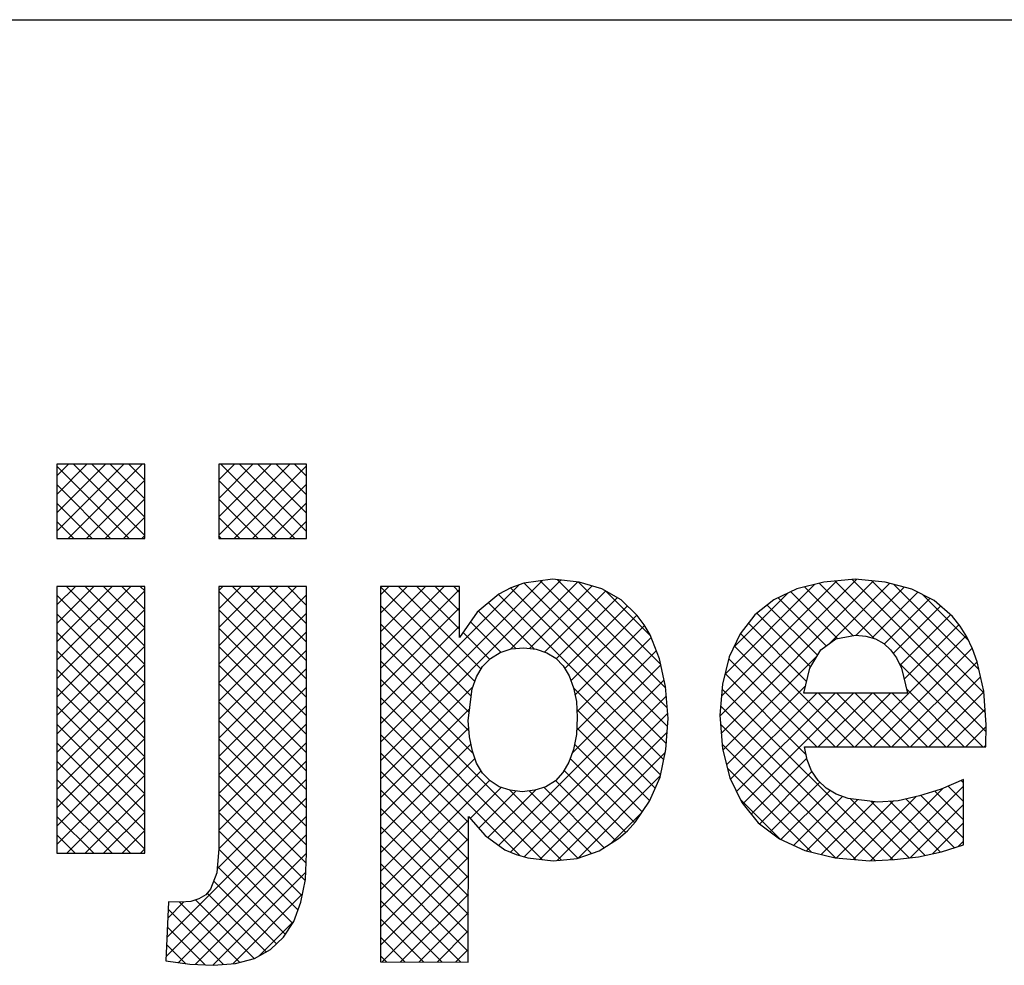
# Model space of a CAD drawing. Extents: x -36528 to 124080, y 290752 to 374852.
# Tile 56 of 66: x 108917 to 111076, y 292379 to 294452. Entities that reach past the tile are written whole.
import ezdxf

# ---------------------------------------------------------------- set-up
doc = ezdxf.new("R2010")
doc.units = 0
doc.header["$LTSCALE"] = 100
doc.layers.get('0').update_dxf_attribs({"linetype": 'CONTINUOUS'})
doc.layers.add('7', color=7, linetype='CONTINUOUS')
doc.layers.add('BL$4----', color=7, linetype='CONTINUOUS')
doc.styles.add('BURO-025', font='BUROFONT.shx', dxfattribs={"height": 250})
doc.styles.add('BURO-035', font='BUROFONT.shx', dxfattribs={"height": 350})
doc.styles.add('BURO-050', font='BUROFONT.shx', dxfattribs={"height": 500})

# ---------------------------------------------------------------- blocks, each defined once
blk = doc.blocks.new('KUIJPERSKLEUR')
at = {"color": 1}
blk.add_line((-185, 37), (-10, 37), dxfattribs=at)
at = {"color": 170}
for p, q in [((-150.81, 25.787), (-149.343, 27.254)), ((-150.81, 26.191), (-149.748, 27.254)), ((-150.81, 26.595), (-150.152, 27.254)), ((-150.81, 26.999), (-150.556, 27.254)), ((-149.229, 25.63), (-150.81, 27.212)), ((-150.563, 25.63), (-148.939, 27.254)), ((-148.885, 25.691), (-150.448, 27.254)), ((-148.885, 26.095), (-150.044, 27.254)), ((-148.885, 26.5), (-149.64, 27.254)), ((-148.885, 26.904), (-149.236, 27.254)), ((-147.261, 25.699), (-145.706, 27.254)), ((-147.261, 26.103), (-146.111, 27.254)), ((-147.261, 26.507), (-146.515, 27.254)), ((-147.261, 26.912), (-146.919, 27.254)), ((-145.592, 25.63), (-147.215, 27.254)), ((-146.926, 25.63), (-145.336, 27.22)), ((-145.336, 25.779), (-146.811, 27.254)), ((-145.336, 26.183), (-146.407, 27.254)), ((-145.336, 26.587), (-146.003, 27.254)), ((-145.336, 26.991), (-145.599, 27.254)), ((-149.633, 25.63), (-150.81, 26.808)), ((-150.159, 25.63), (-148.885, 26.904)), ((-145.996, 25.63), (-147.261, 26.896)), ((-146.522, 25.63), (-145.336, 26.816)), ((-150.037, 25.63), (-150.81, 26.404)), ((-149.755, 25.63), (-148.885, 26.5)), ((-146.4, 25.63), (-147.261, 26.492)), ((-146.118, 25.63), (-145.336, 26.412)), ((-150.441, 25.63), (-150.81, 26)), ((-149.351, 25.63), (-148.885, 26.096)), ((-146.804, 25.63), (-147.261, 26.088)), ((-145.714, 25.63), (-145.336, 26.008)), ((-148.946, 25.63), (-148.885, 25.692)), ((-147.208, 25.63), (-147.261, 25.684)), ((-143.719, 20.755), (-139.76, 24.714)), ((-143.719, 21.16), (-140.176, 24.702)), ((-143.719, 21.564), (-140.666, 24.616)), ((-140.869, 23.201), (-139.393, 24.677)), ((-137.424, 21.504), (-140.569, 24.649)), ((-137.43, 21.914), (-140.213, 24.697)), ((-137.462, 22.35), (-139.833, 24.722)), ((-137.574, 22.866), (-139.384, 24.676)), ((-136.278, 21.731), (-133.278, 24.73)), ((-136.248, 21.357), (-132.907, 24.697)), ((-136.244, 22.169), (-133.714, 24.698)), ((-136.166, 22.65), (-134.192, 24.624)), ((-132.891, 23.436), (-134.101, 24.647)), ((-133.87, 23.33), (-132.553, 24.648)), ((-130.44, 21.39), (-133.746, 24.696)), ((-130.457, 21.811), (-133.374, 24.728)), ((-130.488, 22.246), (-132.942, 24.7)), ((-130.597, 22.76), (-132.461, 24.623)), ((-150.81, 22.958), (-149.193, 24.576)), ((-150.81, 23.362), (-149.597, 24.576)), ((-150.81, 23.766), (-150.001, 24.576)), ((-150.81, 24.171), (-150.405, 24.576)), ((-150.81, 24.575), (-150.809, 24.576)), ((-150.81, 22.554), (-148.885, 24.479)), ((-148.885, 22.863), (-150.599, 24.576)), ((-148.885, 23.267), (-150.195, 24.576)), ((-148.885, 23.671), (-149.79, 24.576)), ((-148.885, 24.075), (-149.386, 24.576)), ((-148.885, 24.479), (-148.982, 24.576)), ((-147.261, 22.87), (-145.556, 24.576)), ((-147.261, 23.275), (-145.96, 24.576)), ((-147.261, 23.679), (-146.364, 24.576)), ((-147.261, 24.083), (-146.768, 24.576)), ((-147.261, 24.487), (-147.172, 24.576)), ((-145.336, 22.546), (-147.261, 24.471)), ((-145.336, 22.95), (-146.962, 24.576)), ((-145.336, 23.354), (-146.558, 24.576)), ((-145.336, 23.758), (-146.153, 24.576)), ((-145.336, 24.162), (-145.749, 24.576)), ((-145.336, 24.566), (-145.345, 24.576)), ((-143.719, 23.18), (-142.323, 24.576)), ((-143.719, 23.584), (-142.727, 24.576)), ((-143.719, 23.988), (-143.131, 24.576)), ((-143.719, 24.392), (-143.535, 24.576)), ((-141.648, 22.495), (-143.719, 24.566)), ((-143.719, 22.776), (-141.983, 24.511)), ((-141.513, 22.764), (-143.325, 24.576)), ((-141.983, 23.638), (-142.92, 24.576)), ((-141.983, 24.043), (-142.516, 24.576)), ((-141.983, 24.447), (-142.112, 24.576)), ((-137.506, 20.778), (-141.13, 24.402)), ((-137.45, 21.126), (-140.868, 24.544)), ((-140.448, 23.218), (-139.078, 24.588)), ((-140.123, 23.139), (-138.785, 24.477)), ((-137.797, 23.493), (-138.775, 24.472)), ((-135.964, 23.256), (-134.796, 24.424)), ((-133.699, 23.436), (-134.722, 24.46)), ((-133.358, 23.499), (-134.424, 24.565)), ((-133.289, 23.507), (-132.234, 24.562)), ((-132.941, 23.451), (-131.94, 24.452)), ((-130.828, 23.395), (-131.829, 24.396)), ((-148.885, 22.458), (-150.81, 24.384)), ((-147.261, 22.466), (-145.336, 24.392)), ((-140.337, 23.204), (-141.35, 24.218)), ((-139.864, 22.993), (-138.527, 24.33)), ((-133.943, 23.277), (-134.995, 24.329)), ((-132.673, 23.315), (-131.672, 24.316)), ((-150.81, 22.15), (-148.885, 24.075)), ((-148.885, 22.054), (-150.81, 23.979)), ((-145.336, 22.142), (-147.261, 24.067)), ((-147.261, 22.062), (-145.336, 23.988)), ((-141.728, 22.171), (-143.719, 24.162)), ((-143.719, 22.372), (-141.983, 24.107)), ((-140.753, 23.217), (-141.571, 24.034)), ((-139.676, 22.777), (-138.304, 24.15)), ((-134.287, 22.813), (-135.466, 23.991)), ((-134.137, 23.067), (-135.239, 24.168)), ((-132.475, 23.109), (-131.439, 24.145)), ((-141.772, 21.811), (-143.719, 23.757)), ((-141.075, 23.134), (-141.743, 23.802)), ((-139.541, 22.508), (-138.098, 23.951)), ((-134.375, 22.496), (-135.652, 23.773)), ((-132.325, 22.855), (-131.224, 23.955)), ((-150.81, 21.746), (-148.885, 23.671)), ((-148.885, 21.65), (-150.81, 23.575)), ((-145.336, 21.738), (-147.261, 23.663)), ((-147.261, 21.658), (-145.336, 23.583)), ((-143.719, 21.968), (-141.983, 23.703)), ((-141.322, 22.978), (-141.908, 23.564)), ((-139.453, 22.193), (-137.926, 23.72)), ((-133.342, 21.059), (-135.827, 23.544)), ((-132.233, 22.542), (-131.036, 23.739)), ((-141.777, 21.411), (-143.719, 23.353)), ((-139.41, 21.831), (-137.783, 23.458)), ((-133.312, 21.059), (-130.878, 23.493)), ((-150.81, 21.342), (-148.885, 23.267)), ((-148.885, 21.246), (-150.81, 23.171)), ((-145.336, 21.334), (-147.261, 23.259)), ((-147.261, 21.254), (-145.336, 23.179)), ((-139.418, 21.419), (-137.67, 23.167)), ((-133.746, 21.059), (-135.958, 23.271)), ((-132.908, 21.059), (-130.746, 23.221)), ((-141.683, 20.913), (-143.719, 22.949)), ((-136.212, 20.988), (-134.144, 23.057)), ((-134.151, 21.059), (-136.08, 22.989)), ((-132.504, 21.059), (-130.635, 22.928)), ((-130.514, 21.059), (-132.341, 22.886)), ((-150.81, 20.938), (-148.885, 22.863)), ((-148.885, 20.842), (-150.81, 22.767)), ((-145.336, 20.929), (-147.261, 22.855)), ((-147.261, 20.85), (-145.336, 22.775)), ((-139.519, 20.914), (-137.573, 22.86)), ((-134.384, 20.889), (-136.162, 22.667)), ((-150.81, 20.534), (-148.885, 22.459)), ((-145.336, 20.525), (-147.261, 22.451)), ((-139.755, 18.582), (-143.719, 22.545)), ((-141.125, 18.904), (-137.498, 22.531)), ((-132.1, 21.059), (-130.561, 22.598)), ((-148.885, 20.438), (-150.81, 22.363)), ((-147.261, 20.446), (-145.336, 22.371)), ((-143.719, 20.351), (-141.69, 22.38)), ((-137.579, 20.446), (-139.488, 22.356)), ((-132.488, 18.589), (-136.23, 22.33)), ((-136.129, 20.667), (-134.4, 22.396)), ((-136.041, 20.351), (-134.154, 22.238)), ((-135.909, 20.079), (-133.75, 22.238)), ((-135.771, 19.812), (-133.346, 22.238)), ((-134.12, 21.059), (-132.941, 22.238)), ((-132.938, 21.059), (-134.117, 22.238)), ((-133.716, 21.059), (-132.537, 22.238)), ((-132.534, 21.059), (-133.713, 22.238)), ((-132.13, 21.059), (-133.309, 22.238)), ((-131.726, 21.059), (-132.905, 22.238)), ((-131.322, 21.059), (-132.501, 22.238)), ((-130.918, 21.059), (-132.18, 22.322)), ((-131.696, 21.059), (-130.489, 22.266)), ((-150.81, 20.129), (-148.885, 22.055)), ((-145.336, 20.121), (-147.261, 22.047)), ((-140.17, 18.592), (-143.719, 22.141)), ((-140.869, 18.755), (-137.449, 22.176)), ((-148.885, 20.034), (-150.81, 21.959)), ((-147.261, 20.042), (-145.336, 21.967)), ((-143.719, 19.947), (-141.761, 21.905)), ((-137.693, 20.157), (-139.413, 21.876)), ((-132.874, 18.57), (-136.262, 21.958)), ((-131.291, 21.059), (-130.463, 21.888)), ((-150.81, 19.725), (-148.885, 21.65)), ((-145.336, 19.717), (-147.261, 21.642)), ((-140.659, 18.678), (-143.719, 21.737)), ((-140.569, 18.652), (-137.421, 21.799)), ((-148.885, 19.63), (-150.81, 21.555)), ((-147.261, 19.638), (-145.336, 21.563)), ((-143.719, 19.543), (-141.782, 21.48)), ((-140.219, 18.598), (-137.432, 21.384)), ((-137.815, 19.875), (-139.415, 21.475)), ((-133.298, 18.591), (-136.264, 21.556)), ((-130.887, 21.059), (-130.439, 21.508)), ((-150.81, 19.321), (-148.885, 21.246)), ((-145.336, 19.313), (-147.261, 21.238)), ((-147.261, 19.233), (-145.336, 21.159)), ((-141.787, 19.401), (-143.719, 21.333)), ((-148.885, 19.226), (-150.81, 21.151)), ((-143.719, 19.139), (-141.734, 21.123)), ((-139.839, 18.574), (-137.471, 20.941)), ((-137.978, 19.633), (-139.464, 21.12)), ((-133.741, 18.629), (-136.228, 21.117)), ((-130.483, 21.059), (-130.444, 21.098)), ((-150.81, 18.917), (-148.885, 20.842)), ((-148.885, 18.821), (-150.81, 20.747)), ((-147.262, 18.829), (-145.336, 20.755)), ((-145.336, 18.909), (-147.261, 20.834)), ((-141.788, 18.998), (-143.719, 20.929)), ((-143.719, 18.735), (-141.646, 20.808)), ((-138.144, 19.395), (-139.557, 20.808)), ((-135.591, 19.589), (-134.368, 20.812)), ((-143.719, 18.331), (-141.511, 20.538)), ((-141.789, 18.595), (-143.719, 20.525)), ((-138.34, 19.187), (-139.693, 20.54)), ((-134.269, 18.753), (-136.111, 20.595)), ((-135.403, 19.372), (-134.257, 20.518)), ((-149.196, 18.728), (-150.81, 20.342)), ((-150.595, 18.728), (-148.885, 20.438)), ((-147.3, 18.387), (-145.336, 20.351)), ((-145.345, 18.514), (-147.261, 20.43)), ((-143.719, 17.927), (-141.324, 20.322)), ((-138.565, 19.008), (-139.879, 20.322)), ((-139.386, 18.623), (-137.583, 20.425)), ((-130.936, 20.269), (-130.989, 20.323)), ((-141.79, 18.191), (-143.719, 20.12)), ((-141.75, 19.491), (-141.072, 20.169)), ((-141.561, 19.276), (-140.743, 20.094)), ((-141.361, 19.072), (-140.318, 20.115)), ((-139.39, 18.621), (-140.88, 20.111)), ((-139.089, 18.724), (-140.46, 20.095)), ((-138.813, 18.851), (-140.135, 20.174)), ((-135.174, 19.198), (-134.084, 20.287)), ((-134.939, 19.028), (-133.862, 20.105)), ((-132.977, 18.565), (-131.391, 20.151)), ((-132.553, 18.586), (-130.936, 20.202)), ((-130.936, 19.461), (-131.566, 20.092)), ((-130.936, 19.865), (-131.273, 20.202)), ((-149.6, 18.728), (-150.81, 19.938)), ((-150.191, 18.728), (-148.885, 20.034)), ((-148.399, 16.883), (-145.336, 19.946)), ((-145.366, 18.131), (-147.261, 20.026)), ((-134.956, 19.036), (-135.826, 19.906)), ((-134.662, 18.901), (-133.589, 19.974)), ((-134.38, 18.779), (-133.258, 19.901)), ((-133.723, 18.627), (-132.478, 19.873)), ((-132.123, 18.627), (-133.416, 19.921)), ((-133.351, 18.595), (-131.979, 19.967)), ((-131.774, 18.683), (-132.956, 19.865)), ((-131.443, 18.756), (-132.554, 19.867)), ((-131.133, 18.85), (-132.201, 19.918)), ((-130.936, 19.057), (-131.873, 19.994)), ((-141.79, 17.788), (-143.719, 19.716)), ((-134.053, 18.701), (-132.897, 19.858)), ((-132.105, 18.629), (-130.936, 19.798)), ((-150.004, 18.728), (-150.81, 19.534)), ((-149.787, 18.728), (-148.885, 19.63)), ((-148.416, 16.462), (-145.336, 19.542)), ((-145.433, 17.794), (-147.261, 19.622)), ((-143.719, 17.523), (-141.787, 19.454)), ((-138.651, 18.954), (-137.993, 19.611)), ((-149.383, 18.728), (-148.885, 19.226)), ((-145.525, 17.482), (-147.261, 19.218)), ((-141.791, 17.385), (-143.719, 19.312)), ((-131.612, 18.719), (-130.936, 19.394)), ((-150.408, 18.728), (-150.81, 19.13)), ((-148.142, 16.332), (-145.336, 19.138)), ((-143.719, 17.118), (-141.788, 19.049)), ((-148.979, 18.728), (-148.885, 18.822)), ((-145.643, 17.195), (-147.263, 18.815)), ((-141.792, 16.981), (-143.719, 18.908)), ((-131.05, 18.876), (-130.936, 18.99)), ((-147.777, 16.293), (-145.336, 18.734)), ((-143.719, 16.714), (-141.789, 18.644)), ((-145.801, 16.949), (-147.295, 18.443)), ((-141.793, 16.578), (-143.719, 18.504)), ((-147.393, 16.273), (-145.355, 18.311)), ((-143.678, 16.351), (-141.789, 18.239)), ((-145.997, 16.742), (-147.376, 18.121)), ((-141.964, 16.345), (-143.719, 18.1)), ((-146.486, 16.422), (-147.769, 17.706)), ((-146.225, 16.565), (-147.516, 17.857)), ((-146.955, 16.307), (-145.424, 17.838)), ((-143.275, 16.35), (-141.79, 17.834)), ((-148.382, 17.304), (-148.026, 17.661)), ((-147.162, 16.29), (-148.374, 17.502)), ((-146.804, 16.336), (-148.123, 17.655)), ((-142.369, 16.346), (-143.719, 17.696)), ((-142.775, 16.348), (-143.719, 17.292)), ((-142.872, 16.348), (-141.791, 17.43)), ((-147.558, 16.281), (-148.39, 17.114)), ((-146.376, 16.482), (-145.614, 17.243)), ((-143.18, 16.349), (-143.719, 16.888)), ((-142.47, 16.347), (-141.792, 17.025)), ((-147.992, 16.312), (-148.406, 16.725)), ((-143.586, 16.351), (-143.719, 16.483)), ((-142.067, 16.345), (-141.793, 16.62))]:
    blk.add_line(p, q, dxfattribs=at)
at = {"layer": '7', "color": 170, "linetype": 'CONTINUOUS'}
for p, q in [((-148.885, 27.254), (-150.81, 27.254)), ((-150.81, 27.254), (-150.81, 25.63)), ((-148.885, 25.63), (-148.885, 27.254)), ((-145.336, 27.254), (-147.261, 27.254)), ((-147.261, 27.254), (-147.261, 25.63)), ((-145.336, 25.63), (-145.336, 27.254)), ((-150.81, 25.63), (-148.885, 25.63)), ((-147.261, 25.63), (-145.336, 25.63)), ((-140.575, 24.648), (-140.857, 24.55)), ((-139.947, 24.733), (-140.575, 24.648)), ((-139.364, 24.674), (-139.947, 24.733)), ((-138.866, 24.523), (-139.364, 24.674)), ((-133.994, 24.674), (-134.59, 24.523)), ((-133.313, 24.733), (-133.994, 24.674)), ((-132.652, 24.674), (-133.313, 24.733)), ((-132.069, 24.517), (-132.652, 24.674)), ((-150.81, 24.576), (-150.81, 18.728)), ((-148.885, 24.576), (-150.81, 24.576)), ((-148.885, 18.728), (-148.885, 24.576)), ((-147.261, 24.576), (-147.261, 18.833)), ((-145.336, 24.576), (-147.261, 24.576)), ((-145.336, 18.722), (-145.336, 24.576)), ((-143.719, 24.576), (-143.719, 16.351)), ((-141.983, 24.576), (-143.719, 24.576)), ((-141.983, 23.456), (-141.983, 24.576)), ((-141.125, 24.406), (-141.597, 24.013)), ((-140.857, 24.55), (-141.125, 24.406)), ((-138.441, 24.281), (-138.866, 24.523)), ((-134.59, 24.523), (-135.094, 24.281)), ((-131.578, 24.268), (-132.069, 24.517)), ((-138.087, 23.941), (-138.441, 24.281)), ((-135.094, 24.281), (-135.513, 23.954)), ((-131.178, 23.915), (-131.578, 24.268)), ((-141.597, 24.013), (-141.983, 23.456)), ((-137.936, 23.738), (-138.087, 23.941)), ((-135.513, 23.954), (-135.834, 23.535)), ((-131.008, 23.705), (-131.178, 23.915)), ((-137.805, 23.515), (-137.936, 23.738)), ((-135.834, 23.535), (-136.07, 23.031)), ((-130.864, 23.469), (-131.008, 23.705)), ((-137.602, 22.991), (-137.805, 23.515)), ((-134.066, 23.188), (-133.732, 23.43)), ((-133.732, 23.43), (-133.306, 23.509)), ((-133.306, 23.509), (-133.077, 23.489)), ((-133.077, 23.489), (-132.868, 23.43)), ((-132.868, 23.43), (-132.684, 23.325)), ((-132.684, 23.325), (-132.534, 23.188)), ((-130.739, 23.207), (-130.864, 23.469)), ((-141.302, 22.998), (-141.093, 23.129)), ((-141.093, 23.129), (-140.85, 23.207)), ((-140.85, 23.207), (-140.575, 23.233)), ((-140.575, 23.233), (-140.307, 23.201)), ((-140.307, 23.201), (-140.071, 23.122)), ((-140.071, 23.122), (-139.875, 23.004)), ((-134.302, 22.788), (-134.066, 23.188)), ((-132.534, 23.188), (-132.403, 23.011)), ((-130.635, 22.926), (-130.739, 23.207)), ((-141.479, 22.821), (-141.302, 22.998)), ((-139.875, 23.004), (-139.711, 22.834)), ((-137.465, 22.382), (-137.602, 22.991)), ((-136.07, 23.031), (-136.221, 22.434)), ((-132.403, 23.011), (-132.292, 22.788)), ((-130.491, 22.284), (-130.635, 22.926)), ((-141.61, 22.598), (-141.479, 22.821)), ((-139.711, 22.834), (-139.58, 22.618)), ((-134.439, 22.238), (-134.302, 22.788)), ((-132.292, 22.788), (-132.16, 22.238)), ((-141.708, 22.33), (-141.61, 22.598)), ((-139.58, 22.618), (-139.488, 22.356)), ((-141.793, 21.642), (-141.708, 22.33)), ((-139.488, 22.356), (-139.423, 22.055)), ((-137.412, 21.681), (-137.465, 22.382)), ((-136.221, 22.434), (-136.279, 21.754)), ((-132.16, 22.238), (-134.439, 22.238)), ((-130.438, 21.544), (-130.491, 22.284)), ((-139.423, 22.055), (-139.403, 21.701)), ((-141.767, 21.282), (-141.793, 21.642)), ((-139.403, 21.701), (-139.423, 21.328)), ((-137.458, 21.001), (-137.412, 21.681)), ((-136.279, 21.754), (-136.221, 21.02)), ((-130.445, 21.059), (-130.438, 21.544)), ((-141.702, 20.968), (-141.767, 21.282)), ((-139.423, 21.328), (-139.488, 21.001)), ((-141.61, 20.706), (-141.702, 20.968)), ((-139.488, 21.001), (-139.586, 20.725)), ((-137.589, 20.398), (-137.458, 21.001)), ((-136.221, 21.02), (-136.057, 20.385)), ((-134.42, 21.059), (-130.445, 21.059)), ((-134.361, 20.778), (-134.42, 21.059)), ((-139.586, 20.725), (-139.718, 20.496)), ((-134.269, 20.536), (-134.361, 20.778)), ((-141.479, 20.483), (-141.61, 20.706)), ((-134.125, 20.326), (-134.269, 20.536)), ((-141.315, 20.313), (-141.479, 20.483)), ((-141.112, 20.182), (-141.315, 20.313)), ((-139.881, 20.319), (-140.091, 20.188)), ((-139.718, 20.496), (-139.881, 20.319)), ((-137.818, 19.868), (-137.589, 20.398)), ((-136.057, 20.385), (-135.795, 19.841)), ((-133.948, 20.156), (-134.125, 20.326)), ((-130.936, 20.346), (-131.427, 20.136)), ((-130.936, 18.911), (-130.936, 20.346)), ((-140.877, 20.11), (-141.112, 20.182)), ((-140.608, 20.077), (-140.877, 20.11)), ((-140.333, 20.11), (-140.608, 20.077)), ((-140.091, 20.188), (-140.333, 20.11)), ((-133.725, 20.025), (-133.948, 20.156)), ((-131.427, 20.136), (-131.899, 19.985)), ((-138.126, 19.416), (-137.818, 19.868)), ((-133.464, 19.926), (-133.725, 20.025)), ((-132.815, 19.848), (-133.464, 19.926)), ((-132.37, 19.881), (-132.815, 19.848)), ((-131.899, 19.985), (-132.37, 19.881)), ((-135.795, 19.841), (-135.435, 19.396)), ((-141.793, 16.344), (-141.787, 19.534)), ((-141.787, 19.534), (-141.42, 19.115)), ((-138.499, 19.049), (-138.303, 19.219)), ((-138.303, 19.219), (-138.126, 19.416)), ((-135.435, 19.396), (-134.97, 19.042)), ((-141.42, 19.115), (-140.988, 18.807)), ((-138.925, 18.781), (-138.499, 19.049)), ((-134.97, 19.042), (-134.413, 18.787)), ((-147.261, 18.833), (-147.307, 18.303)), ((-140.988, 18.807), (-140.746, 18.702)), ((-139.403, 18.617), (-138.925, 18.781)), ((-134.413, 18.787), (-133.752, 18.63)), ((-131.42, 18.761), (-130.936, 18.911)), ((-150.81, 18.728), (-148.885, 18.728)), ((-145.362, 18.152), (-145.336, 18.722)), ((-140.746, 18.702), (-140.49, 18.63)), ((-140.49, 18.63), (-139.934, 18.564)), ((-139.934, 18.564), (-139.403, 18.617)), ((-133.752, 18.63), (-132.992, 18.564)), ((-132.992, 18.564), (-132.448, 18.591)), ((-132.448, 18.591), (-131.925, 18.649)), ((-131.925, 18.649), (-131.42, 18.761)), ((-147.307, 18.303), (-147.444, 17.942)), ((-145.46, 17.654), (-145.362, 18.152)), ((-147.444, 17.942), (-147.549, 17.818)), ((-147.7, 17.726), (-147.877, 17.674)), ((-147.549, 17.818), (-147.7, 17.726)), ((-148.368, 17.667), (-148.42, 16.371)), ((-148.099, 17.654), (-148.368, 17.667)), ((-147.877, 17.674), (-148.099, 17.654)), ((-145.617, 17.235), (-145.46, 17.654)), ((-145.84, 16.888), (-145.617, 17.235)), ((-146.128, 16.619), (-145.84, 16.888)), ((-146.894, 16.312), (-146.482, 16.423)), ((-146.482, 16.423), (-146.128, 16.619)), ((-148.42, 16.371), (-147.896, 16.299)), ((-147.896, 16.299), (-147.379, 16.272)), ((-147.379, 16.272), (-146.894, 16.312)), ((-143.719, 16.351), (-141.793, 16.344))]:
    blk.add_line(p, q, dxfattribs=at)
at = {"color": 150, "style": 'BURO-025'}
for tag, p in [('TKSCHAAL', (-167, 67)), ('TKDATCREAT', (-81, 67)), ('TKBLADNR', (-124, 67)), ('TKDATA', (-30, 67)), ('TKINIT', (-30, 58)), ('PRPRLEID', (-30, 49)), ('PRGRLEID', (-30, 40))]:
    blk.add_attdef(tag, p, '', height=2.5, dxfattribs=at)
at = {"color": 3, "style": 'BURO-035'}
for tag, p in [('PROMSCHR', (-177, 55)), ('TK1OMSCHR', (-177, 42))]:
    blk.add_attdef(tag, p, '', height=3.5, dxfattribs=at)
at = {"color": 1, "style": 'BURO-025'}
blk.add_attdef('TKFILE', (-4, 40), '', height=2.5, rotation=90, dxfattribs=at)
blk.add_attdef('PRNAAM', (-30, 31.5), '', height=2.5, dxfattribs=at)
at = {"color": 4, "style": 'BURO-050'}
blk.add_attdef('TKTEKNR', (-48, 19), '', height=5, dxfattribs=at)

msp = doc.modelspace()

# ---------------------------------------------------------------- block references
at = {"layer": 'BL$4----', "xscale": 100, "yscale": 100, "zscale": 100}
msp.add_blockref('KUIJPERSKLEUR', (124079.808, 290752.102), dxfattribs=at)

doc.saveas('drawing.dxf')
